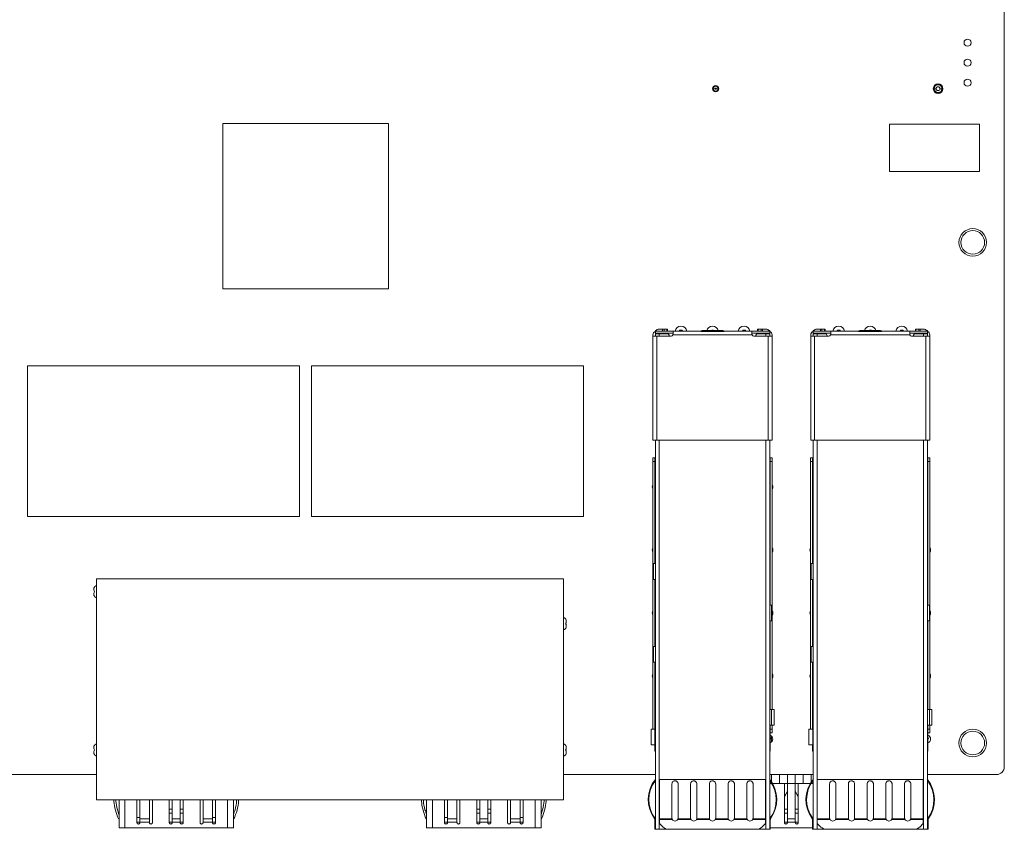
# Model space of a CAD drawing. Header units: millimetres. Extents: x -627 to -39, y 19 to 517.
# Tile 10 of 46: x -447 to -322, y 136 to 238. Entities that reach past the tile are written whole.
import ezdxf

# ---------------------------------------------------------------- set-up
doc = ezdxf.new("R2010")
doc.units = ezdxf.units.MM
doc.layers.get('0').update_dxf_attribs({"lineweight": 20})

msp = doc.modelspace()

# ---------------------------------------------------------------- linework, layer by layer
at = {"color": 7, "linetype": 'Continuous', "lineweight": 15}
for p, q in [((-321.823, 143.569), (-321.823, 276.569)), ((-358.483, 229.569), (-358.732, 229.569)), ((-330.463, 229.569), (-330.712, 229.569)), ((-420.923, 225.169), (-420.923, 204.169)), ((-399.923, 225.169), (-420.923, 225.169)), ((-399.923, 204.169), (-399.923, 225.169)), ((-324.963, 225.069), (-336.393, 225.069)), ((-336.393, 225.069), (-336.393, 219.069)), ((-324.963, 219.069), (-324.963, 225.069)), ((-336.393, 219.069), (-324.963, 219.069)), ((-420.923, 204.169), (-399.923, 204.169)), ((-366.073, 198.874), (-365.973, 198.874)), ((-366.073, 198.874), (-366.073, 198.824)), ((-366.073, 198.824), (-363.823, 198.824)), ((-366.073, 198.824), (-366.073, 198.574)), ((-366.073, 198.574), (-363.823, 198.574)), ((-366.073, 198.574), (-366.073, 198.474)), ((-365.823, 198.574), (-365.823, 198.474)), ((-365.803, 198.554), (-363.823, 198.554)), ((-365.803, 198.474), (-365.803, 198.554)), ((-365.573, 199.074), (-365.149, 199.074)), ((-365.149, 199.074), (-364.972, 199.074)), ((-365.149, 198.824), (-365.149, 199.074)), ((-364.972, 198.824), (-364.972, 199.074)), ((-364.972, 199.074), (-364.619, 199.074)), ((-364.619, 198.824), (-364.619, 199.074)), ((-364.619, 199.074), (-364.546, 199.074)), ((-364.546, 198.824), (-364.546, 199.074)), ((-363.823, 198.824), (-360.256, 198.824)), ((-363.823, 198.79), (-363.823, 198.824)), ((-363.823, 198.79), (-363.823, 198.424)), ((-357.341, 198.757), (-360.305, 198.757)), ((-357.523, 198.874), (-360.123, 198.874)), ((-357.391, 198.824), (-353.823, 198.824)), ((-353.823, 198.824), (-353.823, 198.79)), ((-353.823, 198.824), (-351.573, 198.824)), ((-353.823, 198.424), (-353.823, 198.79)), ((-353.823, 198.574), (-351.573, 198.574)), ((-353.823, 198.554), (-351.843, 198.554)), ((-353.101, 198.824), (-353.101, 199.074)), ((-353.101, 199.074), (-353.028, 199.074)), ((-353.028, 198.824), (-353.028, 199.074)), ((-353.028, 199.074), (-352.674, 199.074)), ((-352.674, 198.824), (-352.674, 199.074)), ((-352.674, 199.074), (-352.497, 199.074)), ((-352.497, 198.824), (-352.497, 199.074)), ((-352.497, 199.074), (-352.073, 199.074)), ((-351.843, 198.554), (-351.843, 198.474)), ((-351.823, 198.474), (-351.823, 198.574)), ((-351.573, 198.874), (-351.673, 198.874)), ((-351.573, 198.824), (-351.573, 198.874)), ((-351.573, 198.824), (-351.573, 198.574)), ((-351.573, 198.574), (-351.573, 198.474)), ((-346.073, 198.874), (-345.973, 198.874)), ((-346.073, 198.874), (-346.073, 198.824)), ((-346.073, 198.824), (-346.073, 198.574)), ((-346.073, 198.824), (-343.823, 198.824)), ((-346.073, 198.574), (-343.823, 198.574)), ((-346.073, 198.574), (-346.073, 198.474)), ((-345.823, 198.574), (-345.823, 198.474)), ((-345.803, 198.474), (-345.803, 198.554)), ((-345.803, 198.554), (-343.823, 198.554)), ((-345.573, 199.074), (-345.149, 199.074)), ((-345.149, 198.824), (-345.149, 199.074)), ((-345.149, 199.074), (-344.972, 199.074)), ((-344.972, 198.824), (-344.972, 199.074)), ((-344.972, 199.074), (-344.619, 199.074)), ((-344.619, 198.824), (-344.619, 199.074)), ((-344.619, 199.074), (-344.546, 199.074)), ((-344.546, 198.824), (-344.546, 199.074)), ((-343.823, 198.824), (-340.256, 198.824)), ((-343.823, 198.79), (-343.823, 198.824)), ((-343.823, 198.79), (-343.823, 198.424)), ((-337.341, 198.757), (-340.305, 198.757)), ((-337.523, 198.874), (-340.123, 198.874)), ((-337.391, 198.824), (-333.823, 198.824)), ((-333.823, 198.824), (-333.823, 198.79)), ((-333.823, 198.824), (-331.573, 198.824)), ((-333.823, 198.424), (-333.823, 198.79)), ((-333.823, 198.574), (-331.573, 198.574)), ((-333.823, 198.554), (-331.843, 198.554)), ((-333.101, 198.824), (-333.101, 199.074)), ((-333.101, 199.074), (-333.028, 199.074)), ((-333.028, 198.824), (-333.028, 199.074)), ((-333.028, 199.074), (-332.674, 199.074)), ((-332.674, 198.824), (-332.674, 199.074)), ((-332.674, 199.074), (-332.497, 199.074)), ((-332.497, 198.824), (-332.497, 199.074)), ((-332.497, 199.074), (-332.073, 199.074)), ((-331.843, 198.554), (-331.843, 198.474)), ((-331.823, 198.474), (-331.823, 198.574)), ((-331.573, 198.874), (-331.673, 198.874)), ((-331.573, 198.824), (-331.573, 198.874)), ((-331.573, 198.824), (-331.573, 198.574)), ((-331.573, 198.574), (-331.573, 198.474)), ((-366.373, 198.174), (-366.373, 198.324)), ((-366.373, 198.174), (-366.373, 184.974)), ((-365.873, 198.174), (-366.373, 198.174)), ((-366.073, 198.174), (-366.073, 198.474)), ((-365.573, 198.474), (-366.073, 198.474)), ((-365.873, 198.174), (-365.873, 184.974)), ((-364.073, 198.174), (-365.873, 198.174)), ((-364.522, 198.474), (-365.573, 198.474)), ((-365.573, 198.174), (-365.573, 198.474)), ((-353.802, 198.324), (-363.844, 198.324)), ((-351.773, 198.174), (-353.573, 198.174)), ((-352.073, 198.474), (-353.125, 198.474)), ((-352.073, 198.174), (-352.073, 198.474)), ((-351.573, 198.474), (-352.073, 198.474)), ((-351.773, 184.974), (-351.773, 198.174)), ((-351.773, 198.174), (-351.273, 198.174)), ((-351.573, 198.474), (-351.573, 198.174)), ((-351.273, 198.174), (-351.273, 198.324)), ((-351.273, 198.174), (-351.273, 184.974)), ((-346.373, 198.174), (-346.373, 198.324)), ((-346.373, 198.174), (-346.373, 184.974)), ((-345.873, 198.174), (-346.373, 198.174)), ((-346.073, 198.174), (-346.073, 198.474)), ((-345.573, 198.474), (-346.073, 198.474)), ((-345.873, 198.174), (-345.873, 184.974)), ((-344.073, 198.174), (-345.873, 198.174)), ((-344.522, 198.474), (-345.573, 198.474)), ((-345.573, 198.174), (-345.573, 198.474)), ((-333.802, 198.324), (-343.844, 198.324)), ((-331.773, 198.174), (-333.573, 198.174)), ((-332.073, 198.474), (-333.125, 198.474)), ((-331.573, 198.474), (-332.073, 198.474)), ((-332.073, 198.174), (-332.073, 198.474)), ((-331.773, 184.974), (-331.773, 198.174)), ((-331.773, 198.174), (-331.273, 198.174)), ((-331.573, 198.474), (-331.573, 198.174)), ((-331.273, 198.174), (-331.273, 198.324)), ((-331.273, 198.174), (-331.273, 184.974)), ((-411.173, 194.419), (-445.673, 194.419)), ((-445.673, 194.419), (-445.673, 175.319)), ((-411.173, 175.319), (-411.173, 194.419)), ((-375.173, 194.419), (-409.673, 194.419)), ((-409.673, 194.419), (-409.673, 175.319)), ((-375.173, 175.319), (-375.173, 194.419)), ((-366.373, 184.974), (-365.873, 184.974)), ((-366.073, 135.624), (-366.073, 184.974)), ((-351.773, 184.974), (-365.873, 184.974)), ((-365.573, 184.974), (-365.573, 135.624)), ((-352.073, 184.974), (-352.073, 135.624)), ((-351.773, 184.974), (-351.273, 184.974)), ((-351.573, 184.974), (-351.573, 135.624)), ((-346.373, 184.974), (-345.873, 184.974)), ((-346.073, 135.624), (-346.073, 184.974)), ((-331.773, 184.974), (-345.873, 184.974)), ((-345.573, 184.974), (-345.573, 135.624)), ((-332.073, 184.974), (-332.073, 135.624)), ((-331.773, 184.974), (-331.273, 184.974)), ((-331.573, 184.974), (-331.573, 135.624)), ((-366.393, 182.764), (-366.393, 182.264)), ((-366.143, 182.764), (-366.393, 182.764)), ((-366.143, 182.764), (-366.143, 182.264)), ((-366.143, 182.764), (-366.073, 182.764)), ((-351.573, 182.764), (-351.503, 182.764)), ((-351.503, 182.764), (-351.503, 182.264)), ((-351.253, 182.764), (-351.503, 182.764)), ((-351.253, 182.264), (-351.253, 182.764)), ((-346.143, 182.764), (-346.393, 182.764)), ((-346.393, 182.764), (-346.393, 182.264)), ((-346.143, 182.764), (-346.143, 182.264)), ((-346.143, 182.764), (-346.073, 182.764)), ((-331.573, 182.764), (-331.503, 182.764)), ((-331.503, 182.764), (-331.503, 182.264)), ((-331.253, 182.764), (-331.503, 182.764)), ((-331.253, 182.264), (-331.253, 182.764)), ((-366.393, 182.264), (-366.143, 182.264)), ((-366.393, 148.344), (-366.393, 182.264)), ((-366.143, 182.264), (-366.143, 169.324)), ((-351.253, 182.264), (-351.503, 182.264)), ((-351.503, 182.264), (-351.503, 164.074)), ((-351.253, 150.824), (-351.253, 182.264)), ((-346.393, 182.264), (-346.143, 182.264)), ((-346.393, 148.344), (-346.393, 182.264)), ((-346.143, 182.264), (-346.143, 169.324)), ((-331.253, 182.264), (-331.503, 182.264)), ((-331.503, 182.264), (-331.503, 164.074)), ((-331.253, 150.824), (-331.253, 182.264)), ((-445.673, 175.319), (-411.173, 175.319)), ((-409.673, 175.319), (-375.173, 175.319)), ((-366.323, 169.324), (-366.323, 167.324)), ((-366.073, 169.324), (-366.323, 169.324)), ((-346.323, 169.324), (-346.323, 167.324)), ((-346.073, 169.324), (-346.323, 169.324)), ((-436.923, 167.379), (-436.923, 139.379)), ((-377.723, 167.379), (-436.923, 167.379)), ((-377.723, 139.379), (-377.723, 167.379)), ((-366.073, 167.324), (-366.323, 167.324)), ((-366.143, 167.324), (-366.143, 158.824)), ((-346.073, 167.324), (-346.323, 167.324)), ((-346.143, 167.324), (-346.143, 158.824)), ((-351.323, 164.074), (-351.573, 164.074)), ((-351.323, 162.074), (-351.323, 164.074)), ((-331.323, 164.074), (-331.573, 164.074)), ((-331.323, 162.074), (-331.323, 164.074)), ((-351.573, 162.074), (-351.323, 162.074)), ((-351.503, 162.074), (-351.503, 150.824)), ((-331.573, 162.074), (-331.323, 162.074)), ((-331.503, 162.074), (-331.503, 150.824)), ((-366.323, 158.824), (-366.323, 156.824)), ((-366.073, 158.824), (-366.323, 158.824)), ((-346.323, 158.824), (-346.323, 156.824)), ((-346.073, 158.824), (-346.323, 158.824)), ((-366.073, 156.824), (-366.323, 156.824)), ((-366.143, 156.824), (-366.143, 148.344)), ((-346.073, 156.824), (-346.323, 156.824)), ((-346.143, 156.824), (-346.143, 148.344)), ((-351.323, 150.824), (-351.573, 150.824)), ((-351.323, 148.824), (-351.323, 150.824)), ((-351.023, 150.824), (-351.323, 150.824)), ((-351.023, 148.824), (-351.023, 150.824)), ((-331.323, 150.824), (-331.573, 150.824)), ((-331.323, 148.824), (-331.323, 150.824)), ((-331.023, 150.824), (-331.323, 150.824)), ((-331.023, 148.824), (-331.023, 150.824)), ((-351.573, 148.824), (-351.323, 148.824)), ((-351.503, 148.824), (-351.503, 148.344)), ((-351.023, 148.824), (-351.323, 148.824)), ((-351.253, 148.344), (-351.253, 148.824)), ((-331.573, 148.824), (-331.323, 148.824)), ((-331.503, 148.824), (-331.503, 148.344)), ((-331.023, 148.824), (-331.323, 148.824)), ((-331.253, 148.344), (-331.253, 148.824)), ((-366.623, 148.324), (-366.623, 146.324)), ((-366.123, 148.324), (-366.623, 148.324)), ((-366.143, 148.344), (-366.393, 148.344)), ((-366.393, 148.344), (-366.393, 148.324)), ((-366.143, 148.344), (-366.143, 148.324)), ((-366.123, 148.324), (-366.123, 146.324)), ((-366.073, 148.324), (-366.123, 148.324)), ((-351.503, 148.344), (-351.503, 147.844)), ((-351.253, 148.344), (-351.503, 148.344)), ((-351.253, 147.844), (-351.503, 147.844)), ((-351.503, 145.524), (-351.503, 147.844)), ((-351.323, 147.436), (-351.323, 146.701)), ((-351.253, 147.844), (-351.253, 148.344)), ((-346.623, 148.324), (-346.623, 146.324)), ((-346.123, 148.324), (-346.623, 148.324)), ((-346.393, 148.344), (-346.393, 148.324)), ((-346.143, 148.344), (-346.393, 148.344)), ((-346.143, 148.344), (-346.143, 148.324)), ((-346.123, 148.324), (-346.123, 146.324)), ((-346.073, 148.324), (-346.123, 148.324)), ((-331.503, 148.344), (-331.503, 147.844)), ((-331.253, 148.344), (-331.503, 148.344)), ((-331.253, 147.844), (-331.503, 147.844)), ((-331.503, 145.524), (-331.503, 147.844)), ((-331.253, 147.844), (-331.253, 148.344)), ((-366.623, 146.324), (-366.123, 146.324)), ((-366.143, 146.324), (-366.143, 145.524)), ((-366.073, 146.324), (-366.123, 146.324)), ((-346.623, 146.324), (-346.123, 146.324)), ((-346.143, 146.324), (-346.143, 145.524)), ((-346.073, 146.324), (-346.123, 146.324)), ((-366.143, 145.524), (-366.073, 145.524)), ((-351.573, 145.524), (-351.503, 145.524)), ((-346.143, 145.524), (-346.073, 145.524)), ((-331.573, 145.524), (-331.503, 145.524)), ((-448.573, 142.569), (-436.923, 142.569)), ((-377.723, 142.569), (-366.073, 142.569)), ((-351.573, 142.569), (-346.073, 142.569)), ((-351.323, 142.569), (-351.323, 141.611)), ((-350.323, 142.569), (-350.323, 141.446)), ((-349.323, 142.569), (-349.323, 141.446)), ((-348.323, 142.569), (-348.323, 141.446)), ((-347.323, 142.569), (-347.323, 141.446)), ((-346.323, 142.569), (-346.323, 141.611)), ((-331.573, 142.569), (-322.823, 142.569)), ((-366.214, 141.774), (-366.216, 141.774)), ((-365.548, 141.96), (-352.098, 141.96)), ((-365.548, 141.96), (-365.548, 136.946)), ((-363.973, 137.074), (-363.973, 141.374)), ((-363.173, 141.374), (-363.173, 137.074)), ((-361.598, 137.074), (-361.598, 141.374)), ((-360.798, 141.374), (-360.798, 137.074)), ((-359.223, 137.074), (-359.223, 141.374)), ((-358.423, 141.374), (-358.423, 137.074)), ((-356.848, 137.074), (-356.848, 141.374)), ((-356.048, 141.374), (-356.048, 137.074)), ((-354.473, 137.074), (-354.473, 141.374)), ((-353.673, 141.374), (-353.673, 137.074)), ((-352.098, 136.946), (-352.098, 141.96)), ((-351.573, 141.446), (-351.323, 141.446)), ((-351.431, 141.774), (-351.433, 141.774)), ((-351.223, 141.446), (-350.323, 141.446)), ((-350.323, 141.446), (-349.323, 141.446)), ((-349.703, 136.486), (-349.703, 141.446)), ((-349.323, 141.446), (-348.323, 141.446)), ((-348.323, 141.446), (-347.323, 141.446)), ((-347.943, 141.446), (-347.943, 136.486)), ((-347.323, 141.446), (-346.423, 141.446)), ((-346.333, 141.446), (-346.323, 141.446)), ((-346.323, 141.446), (-346.073, 141.446)), ((-346.214, 141.774), (-346.216, 141.774)), ((-345.548, 141.96), (-345.548, 136.946)), ((-345.548, 141.96), (-332.098, 141.96)), ((-343.973, 137.074), (-343.973, 141.374)), ((-343.173, 141.374), (-343.173, 137.074)), ((-341.598, 137.074), (-341.598, 141.374)), ((-340.798, 141.374), (-340.798, 137.074)), ((-339.223, 137.074), (-339.223, 141.374)), ((-338.423, 141.374), (-338.423, 137.074)), ((-336.848, 137.074), (-336.848, 141.374)), ((-336.048, 141.374), (-336.048, 137.074)), ((-334.473, 137.074), (-334.473, 141.374)), ((-333.673, 141.374), (-333.673, 137.074)), ((-332.098, 136.946), (-332.098, 141.96)), ((-331.431, 141.774), (-331.433, 141.774)), ((-349.323, 140.451), (-349.703, 139.771)), ((-349.323, 140.402), (-349.703, 139.723)), ((-347.943, 139.771), (-348.323, 140.451)), ((-347.943, 139.723), (-348.323, 140.402)), ((-436.923, 139.379), (-377.723, 139.379)), ((-434.077, 135.796), (-434.077, 139.379)), ((-431.803, 136.486), (-431.803, 139.379)), ((-429.843, 139.379), (-429.843, 136.486)), ((-427.703, 136.486), (-427.703, 139.379)), ((-425.943, 139.379), (-425.943, 136.486)), ((-423.803, 136.486), (-423.803, 139.379)), ((-421.843, 139.379), (-421.843, 136.486)), ((-419.569, 139.379), (-419.569, 135.796)), ((-395.077, 135.796), (-395.077, 139.379)), ((-392.803, 136.486), (-392.803, 139.379)), ((-390.843, 139.379), (-390.843, 136.486)), ((-388.703, 136.486), (-388.703, 139.379)), ((-386.943, 139.379), (-386.943, 136.486)), ((-384.803, 136.486), (-384.803, 139.379)), ((-382.843, 139.379), (-382.843, 136.486)), ((-380.569, 139.379), (-380.569, 135.796)), ((-427.703, 138.194), (-427.323, 138.194)), ((-426.323, 138.194), (-425.943, 138.194)), ((-388.703, 138.194), (-388.323, 138.194)), ((-387.323, 138.194), (-386.943, 138.194)), ((-349.703, 138.194), (-349.323, 138.194)), ((-348.323, 138.194), (-347.943, 138.194)), ((-430.223, 136.937), (-431.423, 136.937)), ((-430.223, 136.546), (-431.423, 136.546)), ((-431.423, 136.546), (-431.423, 136.486)), ((-430.223, 136.546), (-430.223, 136.486)), ((-427.333, 136.516), (-427.693, 136.516)), ((-426.323, 136.937), (-427.323, 136.937)), ((-426.323, 136.546), (-427.323, 136.546)), ((-427.323, 136.546), (-427.323, 136.486)), ((-426.323, 136.546), (-426.323, 136.486)), ((-425.953, 136.516), (-426.313, 136.516)), ((-422.223, 136.937), (-423.423, 136.937)), ((-422.223, 136.546), (-423.423, 136.546)), ((-423.423, 136.546), (-423.423, 136.486)), ((-422.223, 136.546), (-422.223, 136.486)), ((-391.223, 136.937), (-392.423, 136.937)), ((-391.223, 136.546), (-392.423, 136.546)), ((-392.423, 136.546), (-392.423, 136.486)), ((-391.223, 136.546), (-391.223, 136.486)), ((-388.333, 136.516), (-388.693, 136.516)), ((-387.323, 136.937), (-388.323, 136.937)), ((-387.323, 136.546), (-388.323, 136.546)), ((-388.323, 136.546), (-388.323, 136.486)), ((-387.323, 136.546), (-387.323, 136.486)), ((-386.953, 136.516), (-387.313, 136.516)), ((-383.223, 136.937), (-384.423, 136.937)), ((-383.223, 136.546), (-384.423, 136.546)), ((-384.423, 136.546), (-384.423, 136.486)), ((-383.223, 136.546), (-383.223, 136.486)), ((-366.151, 135.624), (-366.151, 136.874)), ((-365.548, 136.946), (-363.952, 136.946)), ((-365.548, 136.946), (-365.548, 136.874)), ((-363.92, 136.874), (-365.548, 136.874)), ((-365.548, 136.874), (-365.548, 136.374)), ((-365.548, 136.374), (-365.091, 135.917)), ((-363.952, 136.946), (-363.973, 137.074)), ((-361.545, 136.874), (-363.227, 136.874)), ((-363.173, 137.074), (-363.194, 136.946)), ((-363.194, 136.946), (-361.577, 136.946)), ((-361.577, 136.946), (-361.598, 137.074)), ((-359.17, 136.874), (-360.852, 136.874)), ((-360.798, 137.074), (-360.819, 136.946)), ((-360.819, 136.946), (-359.202, 136.946)), ((-359.202, 136.946), (-359.223, 137.074)), ((-356.795, 136.874), (-358.477, 136.874)), ((-358.423, 137.074), (-358.444, 136.946)), ((-358.444, 136.946), (-356.827, 136.946)), ((-356.827, 136.946), (-356.848, 137.074)), ((-354.42, 136.874), (-356.102, 136.874)), ((-356.048, 137.074), (-356.069, 136.946)), ((-356.069, 136.946), (-354.452, 136.946)), ((-354.452, 136.946), (-354.473, 137.074)), ((-352.098, 136.874), (-353.727, 136.874)), ((-353.673, 137.074), (-353.694, 136.946)), ((-353.694, 136.946), (-352.098, 136.946)), ((-352.555, 135.917), (-352.098, 136.374)), ((-352.098, 136.946), (-352.098, 136.874)), ((-352.098, 136.874), (-352.098, 136.374)), ((-351.495, 136.874), (-351.495, 135.624)), ((-349.333, 136.516), (-349.693, 136.516)), ((-348.323, 136.937), (-349.323, 136.937)), ((-348.323, 136.546), (-349.323, 136.546)), ((-349.323, 136.546), (-349.323, 136.486)), ((-348.323, 136.546), (-348.323, 136.486)), ((-347.953, 136.516), (-348.313, 136.516)), ((-346.151, 135.624), (-346.151, 136.874)), ((-345.548, 136.946), (-343.952, 136.946)), ((-345.548, 136.946), (-345.548, 136.874)), ((-343.92, 136.874), (-345.548, 136.874)), ((-345.548, 136.874), (-345.548, 136.374)), ((-345.548, 136.374), (-345.091, 135.917)), ((-343.952, 136.946), (-343.973, 137.074)), ((-341.545, 136.874), (-343.227, 136.874)), ((-343.173, 137.074), (-343.194, 136.946)), ((-343.194, 136.946), (-341.577, 136.946)), ((-341.577, 136.946), (-341.598, 137.074)), ((-339.17, 136.874), (-340.852, 136.874)), ((-340.798, 137.074), (-340.819, 136.946)), ((-340.819, 136.946), (-339.202, 136.946)), ((-339.202, 136.946), (-339.223, 137.074)), ((-336.795, 136.874), (-338.477, 136.874)), ((-338.423, 137.074), (-338.444, 136.946)), ((-338.444, 136.946), (-336.827, 136.946)), ((-336.827, 136.946), (-336.848, 137.074)), ((-334.42, 136.874), (-336.102, 136.874)), ((-336.048, 137.074), (-336.069, 136.946)), ((-336.069, 136.946), (-334.452, 136.946)), ((-334.452, 136.946), (-334.473, 137.074)), ((-332.098, 136.874), (-333.727, 136.874)), ((-333.673, 137.074), (-333.694, 136.946)), ((-333.694, 136.946), (-332.098, 136.946)), ((-332.555, 135.917), (-332.098, 136.374)), ((-332.098, 136.946), (-332.098, 136.874)), ((-332.098, 136.874), (-332.098, 136.374)), ((-331.495, 136.874), (-331.495, 135.624)), ((-420.323, 135.796), (-433.323, 135.796)), ((-381.323, 135.796), (-394.323, 135.796)), ((-366.151, 135.624), (-366.073, 135.624)), ((-366.073, 135.624), (-365.573, 135.624)), ((-365.573, 135.624), (-364.384, 135.624)), ((-353.263, 135.624), (-364.384, 135.624)), ((-353.263, 135.624), (-352.073, 135.624)), ((-351.573, 135.624), (-352.073, 135.624)), ((-351.495, 135.624), (-351.573, 135.624)), ((-346.151, 135.796), (-351.495, 135.796)), ((-346.151, 135.624), (-346.073, 135.624)), ((-346.073, 135.624), (-345.573, 135.624)), ((-345.573, 135.624), (-344.384, 135.624)), ((-333.263, 135.624), (-344.384, 135.624)), ((-333.263, 135.624), (-332.073, 135.624)), ((-331.573, 135.624), (-332.073, 135.624)), ((-331.495, 135.624), (-331.573, 135.624))]:
    msp.add_line(p, q, dxfattribs=at)
at = {"color": 8, "linetype": 'Continuous', "lineweight": 15}
for p, q in [((-433.323, 139.379), (-433.323, 135.796)), ((-420.323, 135.796), (-420.323, 139.379)), ((-394.323, 139.379), (-394.323, 135.796)), ((-381.323, 135.796), (-381.323, 139.379)), ((-427.703, 137.686), (-427.323, 137.686)), ((-426.323, 137.686), (-425.943, 137.686)), ((-388.703, 137.686), (-388.323, 137.686)), ((-387.323, 137.686), (-386.943, 137.686)), ((-349.703, 137.686), (-349.323, 137.686)), ((-348.323, 137.686), (-347.943, 137.686)), ((-431.423, 137.112), (-431.803, 137.112)), ((-431.423, 136.546), (-431.803, 136.546)), ((-421.843, 137.112), (-422.223, 137.112)), ((-421.843, 136.546), (-422.223, 136.546)), ((-392.423, 137.112), (-392.803, 137.112)), ((-392.423, 136.546), (-392.803, 136.546)), ((-382.843, 137.112), (-383.223, 137.112)), ((-382.843, 136.546), (-383.223, 136.546))]:
    msp.add_line(p, q, dxfattribs=at)
at = {"color": 7, "linetype": 'Continuous', "lineweight": 15, "flags": 128}
for points in [[(-358.115, 229.569), (-358.123, 229.569), (-358.139, 229.569), (-358.164, 229.569), (-358.195, 229.569), (-358.232, 229.569), (-358.273, 229.569), (-358.318, 229.569), (-358.364, 229.569)], [(-329.735, 229.569), (-329.743, 229.569), (-329.759, 229.569), (-329.784, 229.569), (-329.815, 229.569), (-329.852, 229.569), (-329.893, 229.569), (-329.938, 229.569), (-329.984, 229.569)]]:
    msp.add_lwpolyline(points, dxfattribs=at)
at = {"color": 7, "linetype": 'Continuous', "lineweight": 15}
for centre, radius in [((-326.478, 235.409), 0.45), ((-326.478, 232.869), 0.45), ((-358.423, 229.569), 0.4), ((-358.423, 229.569), 0.35), ((-330.223, 229.569), 0.6), ((-330.223, 229.569), 0.53), ((-326.478, 230.329), 0.45), ((-325.823, 210.069), 1.75), ((-325.823, 210.069), 1.5), ((-325.823, 146.569), 1.75), ((-325.823, 146.569), 1.5)]:
    msp.add_circle(centre, radius, dxfattribs=at)
for centre, radius, start, end in [((-358.423, 229.569), 0.309, 359.99987, 180), ((-330.223, 229.569), 0.489, 359.99994, 180), ((-358.423, 229.569), 0.309, 180, 359.99987), ((-330.223, 229.569), 0.489, 180, 359.99994), ((-330.223, 229.569), 0.24, 180, 359.99997), ((-365.873, 198.324), 0.5, 113.57818, 180), ((-365.573, 198.574), 0.5, 90, 150), ((-362.823, 198.699), 0.75, 9.59407, 170.40593), ((-362.823, 198.699), 0.25, 30, 150), ((-360.123, 198.674), 0.2, 90, 155.47668), ((-358.823, 198.699), 0.75, 13.4934, 166.5066), ((-358.823, 198.699), 0.25, 44.427, 135.573), ((-357.523, 198.674), 0.2, 24.52332, 90), ((-354.823, 198.699), 0.75, 9.59407, 170.40593), ((-354.823, 198.699), 0.25, 30, 150), ((-352.073, 198.574), 0.5, 30, 90), ((-351.773, 198.324), 0.5, 0, 66.42182), ((-345.873, 198.324), 0.5, 113.57818, 180), ((-345.573, 198.574), 0.5, 90, 150), ((-342.823, 198.699), 0.75, 9.59407, 170.40593), ((-342.823, 198.699), 0.25, 30, 150), ((-340.123, 198.674), 0.2, 90, 155.47668), ((-338.823, 198.699), 0.75, 13.4934, 166.5066), ((-338.823, 198.699), 0.25, 44.427, 135.573), ((-337.523, 198.674), 0.2, 24.52332, 90), ((-334.823, 198.699), 0.75, 9.59407, 170.40593), ((-334.823, 198.699), 0.25, 30, 150), ((-332.073, 198.574), 0.5, 30, 90), ((-331.773, 198.324), 0.5, 0, 66.42182), ((-364.522, 198.274), 0.2, 7.18076, 90), ((-364.125, 198.324), 0.2, 187.18076, 228.59038), ((-364.073, 198.424), 0.25, 270, 336.42182), ((-353.573, 198.424), 0.25, 203.57818, 270), ((-353.522, 198.324), 0.2, 311.40962, 352.81924), ((-353.125, 198.274), 0.2, 90, 172.81924), ((-344.522, 198.274), 0.2, 7.18076, 90), ((-344.125, 198.324), 0.2, 187.18076, 228.59038), ((-344.073, 198.424), 0.25, 270, 336.42182), ((-333.573, 198.424), 0.25, 203.57818, 270), ((-333.522, 198.324), 0.2, 311.40962, 352.81924), ((-333.125, 198.274), 0.2, 90, 172.81924), ((-365.948, 179.069), 0.525, 147.95364, 212.04636), ((-351.698, 179.069), 0.525, 327.95364, 32.04636), ((-365.948, 171.069), 0.525, 147.95364, 212.04636), ((-351.698, 171.069), 0.525, 327.95364, 32.04636), ((-345.948, 171.069), 0.525, 147.95364, 212.04636), ((-331.698, 171.069), 0.525, 327.95364, 32.04636), ((-436.787, 166.063), 0.5, 105.78331, 216.8699), ((-436.787, 165.463), 0.5, 143.1301, 254.21669), ((-377.859, 161.999), 0.5, 323.1301, 74.21669), ((-365.948, 163.069), 0.525, 147.95364, 212.04636), ((-351.698, 163.069), 0.525, 327.95364, 32.04636), ((-345.948, 163.069), 0.525, 147.95364, 212.04636), ((-331.698, 163.069), 0.525, 327.95364, 32.04636), ((-377.859, 161.399), 0.5, 285.78331, 36.8699), ((-365.948, 155.069), 0.525, 147.95364, 212.04636), ((-351.698, 155.069), 0.525, 327.95364, 32.04636), ((-345.948, 155.069), 0.525, 147.95364, 212.04636), ((-331.698, 155.069), 0.525, 327.95364, 32.04636), ((-351.698, 147.069), 0.525, 291.80375, 68.19625), ((-331.698, 147.069), 0.525, 291.80375, 68.19625), ((-436.787, 145.997), 0.5, 105.78331, 216.8699), ((-377.859, 145.997), 0.5, 323.1301, 74.21669), ((-351.698, 147.124), 0.25, 321.26058, 38.73942), ((-331.698, 147.124), 0.25, 321.26058, 38.73942), ((-436.787, 145.397), 0.5, 143.1301, 254.21669), ((-377.859, 145.397), 0.5, 285.78331, 36.8699), ((-322.823, 143.569), 1, 270, 0), ((-362.843, 139.387), 4.13, 141.45163, 216.22726), ((-362.843, 139.387), 4.052, 142.85759, 216.22726), ((-354.803, 139.387), 4.13, 323.77274, 38.54837), ((-354.803, 139.387), 4.052, 323.77274, 37.14241), ((-342.843, 139.387), 4.13, 141.45163, 216.22726), ((-342.843, 139.387), 4.052, 142.85759, 216.22726), ((-334.803, 139.387), 4.13, 323.77274, 38.54837), ((-334.803, 139.387), 4.052, 323.77274, 37.14241), ((-366.273, 136.874), 0.122, 0, 36.22726), ((-366.273, 136.874), 0.2, 0, 36.22726), ((-363.573, 137.074), 0.4, 210, 330), ((-361.198, 137.074), 0.4, 210, 330), ((-358.823, 137.074), 0.4, 210, 330), ((-356.448, 137.074), 0.4, 210, 330), ((-354.073, 137.074), 0.4, 210, 330), ((-351.373, 136.874), 0.2, 143.77274, 180), ((-351.373, 136.874), 0.122, 143.77274, 180), ((-346.273, 136.874), 0.122, 0, 36.22726), ((-346.273, 136.874), 0.2, 0, 36.22726), ((-343.573, 137.074), 0.4, 210, 330), ((-341.198, 137.074), 0.4, 210, 330), ((-338.823, 137.074), 0.4, 210, 330), ((-336.448, 137.074), 0.4, 210, 330), ((-334.073, 137.074), 0.4, 210, 330), ((-331.373, 136.874), 0.2, 143.77274, 180), ((-331.373, 136.874), 0.122, 143.77274, 180), ((-364.384, 136.624), 1, 225, 270), ((-353.263, 136.624), 1, 270, 315), ((-344.384, 136.624), 1, 225, 270), ((-333.263, 136.624), 1, 270, 315)]:
    msp.add_arc(centre, radius, start, end, dxfattribs=at)
for points, knots in [([(-330.463, 229.569), (-330.463, 229.57), (-330.463, 229.579), (-330.461, 229.61), (-330.446, 229.67), (-330.403, 229.734), (-330.348, 229.776), (-330.29, 229.802), (-330.232, 229.811), (-330.176, 229.806), (-330.131, 229.792), (-330.089, 229.77), (-330.053, 229.739), (-330.029, 229.711), (-330.012, 229.685), (-329.996, 229.65), (-329.986, 229.612), (-329.984, 229.581), (-329.984, 229.572), (-329.984, 229.57), (-329.984, 229.569), (-329.984, 229.569)], [0, 0, 0, 0, 0.0037712, 0.0355795, 0.1255623, 0.2494662, 0.331643, 0.4006927, 0.4991424, 0.5617155, 0.6243429, 0.6869659, 0.7495448, 0.8118107, 0.8334352, 0.8726966, 0.9648931, 0.9896081, 0.9965934, 0.9987455, 1, 1, 1, 1]), ([(-358.483, 229.569), (-358.482, 229.577), (-358.48, 229.592), (-358.469, 229.609), (-358.457, 229.619), (-358.443, 229.626), (-358.427, 229.629), (-358.412, 229.628), (-358.397, 229.623), (-358.383, 229.614), (-358.373, 229.602), (-358.366, 229.588), (-358.364, 229.577), (-358.364, 229.569)], [0, 0, 0, 0, 0.125135, 0.2492818, 0.3116822, 0.372581, 0.4994566, 0.5619863, 0.6228865, 0.7498198, 0.8122278, 0.8731361, 1, 1, 1, 1]), ([(-358.364, 229.569), (-358.365, 229.561), (-358.366, 229.545), (-358.38, 229.525), (-358.4, 229.512), (-358.423, 229.508), (-358.447, 229.512), (-358.463, 229.523), (-358.473, 229.535), (-358.481, 229.549), (-358.482, 229.561), (-358.483, 229.569)], [0, 0, 0, 0, 0.126235, 0.2510331, 0.3737618, 0.4995577, 0.6222845, 0.7480718, 0.8108274, 0.8721166, 1, 1, 1, 1]), ([(-363.823, 198.424), (-363.825, 198.398), (-363.828, 198.364), (-363.841, 198.332), (-363.844, 198.324)], [0, 0, 0, 0, 0.739491, 1, 1, 1, 1]), ([(-353.802, 198.324), (-353.811, 198.348), (-353.822, 198.381), (-353.823, 198.415), (-353.823, 198.424)], [0, 0, 0, 0, 0.7394927, 1, 1, 1, 1]), ([(-343.823, 198.424), (-343.825, 198.398), (-343.828, 198.364), (-343.841, 198.332), (-343.844, 198.324)], [0, 0, 0, 0, 0.739491, 1, 1, 1, 1]), ([(-333.802, 198.324), (-333.811, 198.348), (-333.822, 198.381), (-333.823, 198.415), (-333.823, 198.424)], [0, 0, 0, 0, 0.73949026, 1, 1, 1, 1]), ([(-363.973, 141.374), (-363.966, 141.433), (-363.951, 141.544), (-363.855, 141.669), (-363.738, 141.746), (-363.612, 141.779), (-363.489, 141.77), (-363.382, 141.731), (-363.288, 141.662), (-363.212, 141.561), (-363.177, 141.458), (-363.174, 141.392), (-363.173, 141.374)], [0, 0, 0, 0, 0.1496792, 0.2792548, 0.3774907, 0.476288, 0.561607, 0.642695, 0.7311221, 0.8341717, 0.9538153, 1, 1, 1, 1]), ([(-361.598, 141.374), (-361.591, 141.433), (-361.576, 141.544), (-361.48, 141.669), (-361.363, 141.746), (-361.237, 141.779), (-361.114, 141.77), (-361.007, 141.731), (-360.913, 141.662), (-360.837, 141.561), (-360.802, 141.458), (-360.799, 141.392), (-360.798, 141.374)], [0, 0, 0, 0, 0.1496787, 0.2792544, 0.3774902, 0.4762902, 0.5616065, 0.642697, 0.7311221, 0.8341716, 0.9538153, 1, 1, 1, 1]), ([(-359.223, 141.374), (-359.216, 141.433), (-359.201, 141.544), (-359.105, 141.669), (-358.988, 141.746), (-358.862, 141.779), (-358.739, 141.77), (-358.632, 141.731), (-358.538, 141.662), (-358.462, 141.561), (-358.427, 141.458), (-358.424, 141.392), (-358.423, 141.374)], [0, 0, 0, 0, 0.1496788, 0.279256, 0.3774897, 0.4762897, 0.5616088, 0.6426968, 0.731122, 0.8341716, 0.9538152, 1, 1, 1, 1]), ([(-356.848, 141.374), (-356.841, 141.433), (-356.826, 141.544), (-356.73, 141.669), (-356.613, 141.746), (-356.487, 141.779), (-356.364, 141.77), (-356.257, 141.731), (-356.163, 141.662), (-356.087, 141.561), (-356.052, 141.458), (-356.049, 141.392), (-356.048, 141.374)], [0, 0, 0, 0, 0.1496795, 0.2792554, 0.3774915, 0.476289, 0.5616082, 0.6426963, 0.7311216, 0.8341713, 0.9538152, 1, 1, 1, 1]), ([(-354.473, 141.374), (-354.466, 141.433), (-354.451, 141.544), (-354.355, 141.669), (-354.238, 141.746), (-354.112, 141.779), (-353.989, 141.77), (-353.882, 141.731), (-353.788, 141.662), (-353.712, 141.561), (-353.677, 141.458), (-353.674, 141.392), (-353.673, 141.374)], [0, 0, 0, 0, 0.1496793, 0.279255, 0.3774909, 0.4762883, 0.5616074, 0.6426954, 0.7311205, 0.8341716, 0.9538152, 1, 1, 1, 1]), ([(-351.431, 141.77), (-351.43, 141.77), (-351.43, 141.769), (-351.402, 141.73), (-351.357, 141.663), (-351.291, 141.561), (-351.23, 141.458), (-351.193, 141.392), (-351.183, 141.374)], [0, 0, 0, 0, 0.12413962, 0.28614466, 0.46281064, 0.66869136, 0.90772651, 1, 1, 1, 1]), ([(-349.323, 136.937), (-349.323, 137.305), (-349.323, 138.04), (-349.323, 139.208), (-349.323, 140.389), (-349.323, 141.16), (-349.323, 141.546)], [0, 0, 0, 0, 0.2499997, 0.4999991, 0.7500001, 1, 1, 1, 1]), ([(-348.323, 136.937), (-348.323, 137.305), (-348.323, 138.04), (-348.323, 139.208), (-348.323, 140.389), (-348.323, 141.16), (-348.323, 141.546)], [0, 0, 0, 0, 0.2499997, 0.4999991, 0.7500001, 1, 1, 1, 1]), ([(-343.973, 141.374), (-343.966, 141.433), (-343.951, 141.544), (-343.855, 141.669), (-343.738, 141.746), (-343.612, 141.779), (-343.489, 141.77), (-343.382, 141.731), (-343.288, 141.662), (-343.212, 141.561), (-343.177, 141.458), (-343.174, 141.392), (-343.173, 141.374)], [0, 0, 0, 0, 0.1496789, 0.2792547, 0.3774907, 0.4762907, 0.5616072, 0.6426977, 0.7311209, 0.834172, 0.953815, 1, 1, 1, 1]), ([(-341.598, 141.374), (-341.591, 141.433), (-341.576, 141.544), (-341.48, 141.669), (-341.363, 141.746), (-341.237, 141.779), (-341.114, 141.77), (-341.007, 141.731), (-340.913, 141.662), (-340.837, 141.561), (-340.802, 141.458), (-340.799, 141.392), (-340.798, 141.374)], [0, 0, 0, 0, 0.1496795, 0.2792554, 0.3774893, 0.4762867, 0.5616087, 0.6426943, 0.7311196, 0.8341708, 0.9538153, 1, 1, 1, 1]), ([(-339.223, 141.374), (-339.216, 141.433), (-339.201, 141.544), (-339.105, 141.669), (-338.988, 141.746), (-338.862, 141.779), (-338.739, 141.77), (-338.632, 141.731), (-338.538, 141.662), (-338.462, 141.561), (-338.427, 141.458), (-338.424, 141.392), (-338.423, 141.374)], [0, 0, 0, 0, 0.1496793, 0.2792551, 0.3774888, 0.4762862, 0.561608, 0.6426935, 0.7311228, 0.834171, 0.9538154, 1, 1, 1, 1]), ([(-336.848, 141.374), (-336.841, 141.433), (-336.826, 141.544), (-336.73, 141.669), (-336.613, 141.746), (-336.487, 141.779), (-336.364, 141.77), (-336.257, 141.731), (-336.163, 141.662), (-336.087, 141.561), (-336.052, 141.458), (-336.049, 141.392), (-336.048, 141.374)], [0, 0, 0, 0, 0.1496792, 0.2792549, 0.3774886, 0.4762911, 0.5616075, 0.6426979, 0.731123, 0.8341711, 0.9538154, 1, 1, 1, 1]), ([(-334.473, 141.374), (-334.466, 141.433), (-334.451, 141.544), (-334.355, 141.669), (-334.238, 141.746), (-334.112, 141.779), (-333.989, 141.77), (-333.882, 141.731), (-333.788, 141.662), (-333.712, 141.561), (-333.677, 141.458), (-333.674, 141.392), (-333.673, 141.374)], [0, 0, 0, 0, 0.1496792, 0.2792549, 0.3774886, 0.4762911, 0.5616075, 0.6426979, 0.731123, 0.8341711, 0.9538154, 1, 1, 1, 1]), ([(-434.722, 139.379), (-434.722, 139.323), (-434.724, 138.875), (-434.558, 138.04), (-434.291, 137.305), (-434.157, 136.937)], [0, 0, 0, 0, 0.0669294, 0.5334644, 1, 1, 1, 1]), ([(-434.077, 137.497), (-434.15, 137.701), (-434.349, 138.26), (-434.47, 138.902), (-434.469, 139.33), (-434.469, 139.379)], [0, 0, 0, 0, 0.3361036, 0.9237732, 1, 1, 1, 1]), ([(-431.423, 136.937), (-431.423, 137.305), (-431.423, 138.041), (-431.423, 138.853), (-431.423, 139.28), (-431.423, 139.315)], [0, 0, 0, 0, 0.4786639, 0.9573272, 1, 1, 1, 1]), ([(-430.223, 136.937), (-430.223, 137.305), (-430.223, 138.04), (-430.223, 138.875), (-430.223, 139.323), (-430.223, 139.379)], [0, 0, 0, 0, 0.4665356, 0.9330706, 1, 1, 1, 1]), ([(-427.323, 136.937), (-427.323, 137.305), (-427.323, 138.04), (-427.323, 138.875), (-427.323, 139.323), (-427.323, 139.379)], [0, 0, 0, 0, 0.4665356, 0.9330706, 1, 1, 1, 1]), ([(-426.323, 136.937), (-426.323, 137.305), (-426.323, 138.04), (-426.323, 138.875), (-426.323, 139.323), (-426.323, 139.379)], [0, 0, 0, 0, 0.4665356, 0.9330706, 1, 1, 1, 1]), ([(-423.423, 136.937), (-423.423, 137.305), (-423.423, 138.04), (-423.423, 138.875), (-423.423, 139.323), (-423.423, 139.379)], [0, 0, 0, 0, 0.4665356, 0.9330706, 1, 1, 1, 1]), ([(-422.223, 136.937), (-422.223, 137.305), (-422.223, 138.041), (-422.223, 138.853), (-422.223, 139.28), (-422.223, 139.315)], [0, 0, 0, 0, 0.4786639, 0.9573272, 1, 1, 1, 1]), ([(-419.569, 137.497), (-419.497, 137.701), (-419.298, 138.26), (-419.177, 138.902), (-419.178, 139.33), (-419.178, 139.379)], [0, 0, 0, 0, 0.3361037, 0.9237732, 1, 1, 1, 1]), ([(-418.925, 139.379), (-418.925, 139.323), (-418.923, 138.875), (-419.089, 138.04), (-419.356, 137.305), (-419.49, 136.937)], [0, 0, 0, 0, 0.0669294, 0.5334644, 1, 1, 1, 1]), ([(-395.722, 139.379), (-395.722, 139.323), (-395.724, 138.875), (-395.558, 138.04), (-395.291, 137.305), (-395.157, 136.937)], [0, 0, 0, 0, 0.0669294, 0.5334645, 1, 1, 1, 1]), ([(-395.077, 137.497), (-395.15, 137.701), (-395.349, 138.26), (-395.47, 138.902), (-395.469, 139.33), (-395.469, 139.379)], [0, 0, 0, 0, 0.3361036, 0.9237732, 1, 1, 1, 1]), ([(-392.423, 136.937), (-392.423, 137.305), (-392.423, 138.041), (-392.423, 138.853), (-392.423, 139.28), (-392.423, 139.315)], [0, 0, 0, 0, 0.4786625, 0.9573243, 1, 1, 1, 1]), ([(-391.223, 136.937), (-391.223, 137.305), (-391.223, 138.04), (-391.223, 138.875), (-391.223, 139.323), (-391.223, 139.379)], [0, 0, 0, 0, 0.4665356, 0.9330706, 1, 1, 1, 1]), ([(-388.323, 136.937), (-388.323, 137.305), (-388.323, 138.04), (-388.323, 138.875), (-388.323, 139.323), (-388.323, 139.379)], [0, 0, 0, 0, 0.4665356, 0.9330706, 1, 1, 1, 1]), ([(-387.323, 136.937), (-387.323, 137.305), (-387.323, 138.04), (-387.323, 138.875), (-387.323, 139.323), (-387.323, 139.379)], [0, 0, 0, 0, 0.4665356, 0.9330706, 1, 1, 1, 1]), ([(-384.423, 136.937), (-384.423, 137.305), (-384.423, 138.04), (-384.423, 138.875), (-384.423, 139.323), (-384.423, 139.379)], [0, 0, 0, 0, 0.4665356, 0.9330706, 1, 1, 1, 1]), ([(-383.223, 136.937), (-383.223, 137.305), (-383.223, 138.041), (-383.223, 138.853), (-383.223, 139.28), (-383.223, 139.315)], [0, 0, 0, 0, 0.4786625, 0.9573243, 1, 1, 1, 1]), ([(-380.569, 137.497), (-380.497, 137.701), (-380.298, 138.26), (-380.177, 138.902), (-380.178, 139.33), (-380.178, 139.379)], [0, 0, 0, 0, 0.3361036, 0.9237732, 1, 1, 1, 1]), ([(-379.925, 139.379), (-379.925, 139.323), (-379.923, 138.875), (-380.089, 138.04), (-380.356, 137.305), (-380.49, 136.937)], [0, 0, 0, 0, 0.0669294, 0.5334644, 1, 1, 1, 1]), ([(-431.613, 136.296), (-431.638, 136.299), (-431.688, 136.304), (-431.751, 136.348), (-431.795, 136.411), (-431.8, 136.461), (-431.803, 136.486)], [0, 0, 0, 0, 0.2500047, 0.5000044, 0.7499989, 1, 1, 1, 1]), ([(-431.423, 136.486), (-431.426, 136.461), (-431.432, 136.411), (-431.476, 136.348), (-431.539, 136.304), (-431.588, 136.299), (-431.613, 136.296)], [0, 0, 0, 0, 0.2500002, 0.4999949, 0.7499949, 1, 1, 1, 1]), ([(-431.423, 136.546), (-431.423, 136.613), (-431.423, 136.747), (-431.423, 136.874), (-431.423, 136.937)], [0, 0, 0, 0, 0.5000106, 1, 1, 1, 1]), ([(-430.223, 136.937), (-430.223, 136.874), (-430.223, 136.747), (-430.223, 136.613), (-430.223, 136.546)], [0, 0, 0, 0, 0.4999894, 1, 1, 1, 1]), ([(-430.033, 136.296), (-430.058, 136.299), (-430.108, 136.304), (-430.171, 136.348), (-430.215, 136.411), (-430.22, 136.461), (-430.223, 136.486)], [0, 0, 0, 0, 0.2500051, 0.5000051, 0.7499998, 1, 1, 1, 1]), ([(-429.843, 136.486), (-429.846, 136.461), (-429.852, 136.411), (-429.896, 136.348), (-429.959, 136.304), (-430.008, 136.299), (-430.033, 136.296)], [0, 0, 0, 0, 0.2500002, 0.4999949, 0.7499949, 1, 1, 1, 1]), ([(-427.513, 136.296), (-427.538, 136.299), (-427.588, 136.304), (-427.651, 136.348), (-427.695, 136.411), (-427.7, 136.461), (-427.703, 136.486)], [0, 0, 0, 0, 0.2500047, 0.5000044, 0.7499989, 1, 1, 1, 1]), ([(-427.323, 136.486), (-427.326, 136.461), (-427.332, 136.411), (-427.376, 136.348), (-427.439, 136.304), (-427.488, 136.299), (-427.513, 136.296)], [0, 0, 0, 0, 0.25000261, 0.49999863, 0.74999987, 1, 1, 1, 1]), ([(-427.323, 136.546), (-427.323, 136.613), (-427.323, 136.747), (-427.323, 136.874), (-427.323, 136.937)], [0, 0, 0, 0, 0.5000106, 1, 1, 1, 1]), ([(-426.323, 136.937), (-426.323, 136.874), (-426.323, 136.747), (-426.323, 136.613), (-426.323, 136.546)], [0, 0, 0, 0, 0.4999894, 1, 1, 1, 1]), ([(-426.133, 136.296), (-426.158, 136.299), (-426.208, 136.304), (-426.271, 136.348), (-426.315, 136.411), (-426.32, 136.461), (-426.323, 136.486)], [0, 0, 0, 0, 0.2500047, 0.5000044, 0.7499989, 1, 1, 1, 1]), ([(-425.943, 136.486), (-425.946, 136.461), (-425.952, 136.411), (-425.996, 136.348), (-426.059, 136.304), (-426.108, 136.299), (-426.133, 136.296)], [0, 0, 0, 0, 0.25000261, 0.49999863, 0.74999987, 1, 1, 1, 1]), ([(-423.613, 136.296), (-423.638, 136.299), (-423.688, 136.304), (-423.751, 136.348), (-423.795, 136.411), (-423.8, 136.461), (-423.803, 136.486)], [0, 0, 0, 0, 0.2500051, 0.5000051, 0.7499998, 1, 1, 1, 1]), ([(-423.423, 136.486), (-423.426, 136.461), (-423.432, 136.411), (-423.476, 136.348), (-423.539, 136.304), (-423.588, 136.299), (-423.613, 136.296)], [0, 0, 0, 0, 0.2500011, 0.4999956, 0.7499953, 1, 1, 1, 1]), ([(-423.423, 136.546), (-423.423, 136.613), (-423.423, 136.747), (-423.423, 136.874), (-423.423, 136.937)], [0, 0, 0, 0, 0.5000106, 1, 1, 1, 1]), ([(-422.223, 136.937), (-422.223, 136.874), (-422.223, 136.747), (-422.223, 136.613), (-422.223, 136.546)], [0, 0, 0, 0, 0.4999894, 1, 1, 1, 1]), ([(-422.033, 136.296), (-422.058, 136.299), (-422.108, 136.304), (-422.171, 136.348), (-422.215, 136.411), (-422.22, 136.461), (-422.223, 136.486)], [0, 0, 0, 0, 0.2500061, 0.5000018, 0.7499976, 1, 1, 1, 1]), ([(-421.843, 136.486), (-421.846, 136.461), (-421.852, 136.411), (-421.896, 136.348), (-421.959, 136.304), (-422.008, 136.299), (-422.033, 136.296)], [0, 0, 0, 0, 0.2500011, 0.4999956, 0.7499953, 1, 1, 1, 1]), ([(-392.613, 136.296), (-392.638, 136.299), (-392.688, 136.304), (-392.751, 136.348), (-392.795, 136.411), (-392.8, 136.461), (-392.803, 136.486)], [0, 0, 0, 0, 0.2500049, 0.5000048, 0.7499994, 1, 1, 1, 1]), ([(-392.423, 136.486), (-392.426, 136.461), (-392.432, 136.411), (-392.476, 136.348), (-392.539, 136.304), (-392.588, 136.299), (-392.613, 136.296)], [0, 0, 0, 0, 0.2500006, 0.4999952, 0.7499951, 1, 1, 1, 1]), ([(-392.423, 136.546), (-392.423, 136.613), (-392.423, 136.747), (-392.423, 136.874), (-392.423, 136.937)], [0, 0, 0, 0, 0.5000106, 1, 1, 1, 1]), ([(-391.223, 136.937), (-391.223, 136.874), (-391.223, 136.747), (-391.223, 136.613), (-391.223, 136.546)], [0, 0, 0, 0, 0.4999894, 1, 1, 1, 1]), ([(-391.033, 136.296), (-391.058, 136.299), (-391.108, 136.304), (-391.171, 136.348), (-391.215, 136.411), (-391.22, 136.461), (-391.223, 136.486)], [0, 0, 0, 0, 0.2500054, 0.5000031, 0.7499983, 1, 1, 1, 1]), ([(-390.843, 136.486), (-390.846, 136.461), (-390.852, 136.411), (-390.896, 136.348), (-390.959, 136.304), (-391.008, 136.299), (-391.033, 136.296)], [0, 0, 0, 0, 0.2500006, 0.4999952, 0.7499951, 1, 1, 1, 1]), ([(-388.513, 136.296), (-388.538, 136.299), (-388.588, 136.304), (-388.651, 136.348), (-388.695, 136.411), (-388.7, 136.461), (-388.703, 136.486)], [0, 0, 0, 0, 0.2500051, 0.5000051, 0.7499998, 1, 1, 1, 1]), ([(-388.323, 136.486), (-388.326, 136.461), (-388.332, 136.411), (-388.376, 136.348), (-388.439, 136.304), (-388.488, 136.299), (-388.513, 136.296)], [0, 0, 0, 0, 0.2500011, 0.4999956, 0.7499953, 1, 1, 1, 1]), ([(-388.323, 136.546), (-388.323, 136.613), (-388.323, 136.747), (-388.323, 136.874), (-388.323, 136.937)], [0, 0, 0, 0, 0.5000106, 1, 1, 1, 1]), ([(-387.323, 136.937), (-387.323, 136.874), (-387.323, 136.747), (-387.323, 136.613), (-387.323, 136.546)], [0, 0, 0, 0, 0.4999894, 1, 1, 1, 1]), ([(-387.133, 136.296), (-387.158, 136.299), (-387.208, 136.304), (-387.271, 136.348), (-387.315, 136.411), (-387.32, 136.461), (-387.323, 136.486)], [0, 0, 0, 0, 0.2500051, 0.5000051, 0.7499998, 1, 1, 1, 1]), ([(-386.943, 136.486), (-386.946, 136.461), (-386.952, 136.411), (-386.996, 136.348), (-387.059, 136.304), (-387.108, 136.299), (-387.133, 136.296)], [0, 0, 0, 0, 0.2500011, 0.4999956, 0.7499953, 1, 1, 1, 1]), ([(-384.613, 136.296), (-384.638, 136.299), (-384.688, 136.304), (-384.751, 136.348), (-384.795, 136.411), (-384.8, 136.461), (-384.803, 136.486)], [0, 0, 0, 0, 0.2500047, 0.5000044, 0.7499989, 1, 1, 1, 1]), ([(-384.423, 136.486), (-384.426, 136.461), (-384.432, 136.411), (-384.476, 136.348), (-384.539, 136.304), (-384.588, 136.299), (-384.613, 136.296)], [0, 0, 0, 0, 0.2500002, 0.4999949, 0.7499949, 1, 1, 1, 1]), ([(-384.423, 136.546), (-384.423, 136.613), (-384.423, 136.747), (-384.423, 136.874), (-384.423, 136.937)], [0, 0, 0, 0, 0.5000106, 1, 1, 1, 1]), ([(-383.223, 136.937), (-383.223, 136.874), (-383.223, 136.747), (-383.223, 136.613), (-383.223, 136.546)], [0, 0, 0, 0, 0.4999894, 1, 1, 1, 1]), ([(-383.033, 136.296), (-383.058, 136.299), (-383.108, 136.304), (-383.171, 136.348), (-383.215, 136.411), (-383.22, 136.461), (-383.223, 136.486)], [0, 0, 0, 0, 0.2500047, 0.5000044, 0.7499989, 1, 1, 1, 1]), ([(-382.843, 136.486), (-382.846, 136.461), (-382.852, 136.411), (-382.896, 136.348), (-382.959, 136.304), (-383.008, 136.299), (-383.033, 136.296)], [0, 0, 0, 0, 0.2500002, 0.4999949, 0.7499949, 1, 1, 1, 1]), ([(-363.952, 136.946), (-363.948, 136.934), (-363.94, 136.911), (-363.926, 136.886), (-363.92, 136.874)], [0, 0, 0, 0, 0.51568192, 1, 1, 1, 1]), ([(-363.194, 136.946), (-363.199, 136.934), (-363.207, 136.911), (-363.22, 136.886), (-363.227, 136.874)], [0, 0, 0, 0, 0.5156644, 1, 1, 1, 1]), ([(-361.577, 136.946), (-361.573, 136.934), (-361.565, 136.911), (-361.551, 136.886), (-361.545, 136.874)], [0, 0, 0, 0, 0.5156748, 1, 1, 1, 1]), ([(-360.819, 136.946), (-360.824, 136.934), (-360.832, 136.911), (-360.845, 136.886), (-360.852, 136.874)], [0, 0, 0, 0, 0.5156748, 1, 1, 1, 1]), ([(-359.202, 136.946), (-359.198, 136.934), (-359.19, 136.911), (-359.176, 136.886), (-359.17, 136.874)], [0, 0, 0, 0, 0.5156748, 1, 1, 1, 1]), ([(-358.444, 136.946), (-358.449, 136.934), (-358.457, 136.911), (-358.47, 136.886), (-358.477, 136.874)], [0, 0, 0, 0, 0.5156748, 1, 1, 1, 1]), ([(-356.827, 136.946), (-356.823, 136.934), (-356.815, 136.911), (-356.801, 136.886), (-356.795, 136.874)], [0, 0, 0, 0, 0.5156748, 1, 1, 1, 1]), ([(-356.069, 136.946), (-356.074, 136.934), (-356.082, 136.911), (-356.095, 136.886), (-356.102, 136.874)], [0, 0, 0, 0, 0.51568192, 1, 1, 1, 1]), ([(-354.452, 136.946), (-354.448, 136.934), (-354.44, 136.911), (-354.426, 136.886), (-354.42, 136.874)], [0, 0, 0, 0, 0.5156644, 1, 1, 1, 1]), ([(-353.694, 136.946), (-353.699, 136.934), (-353.707, 136.911), (-353.72, 136.886), (-353.727, 136.874)], [0, 0, 0, 0, 0.51568192, 1, 1, 1, 1]), ([(-349.513, 136.296), (-349.538, 136.299), (-349.588, 136.304), (-349.651, 136.348), (-349.695, 136.411), (-349.7, 136.461), (-349.703, 136.486)], [0, 0, 0, 0, 0.2499945, 0.5000015, 0.7499981, 1, 1, 1, 1]), ([(-349.323, 136.486), (-349.326, 136.461), (-349.332, 136.411), (-349.376, 136.348), (-349.439, 136.304), (-349.488, 136.299), (-349.513, 136.296)], [0, 0, 0, 0, 0.2499988, 0.4999923, 0.7499963, 1, 1, 1, 1]), ([(-349.323, 136.546), (-349.323, 136.613), (-349.323, 136.747), (-349.323, 136.874), (-349.323, 136.937)], [0, 0, 0, 0, 0.5000106, 1, 1, 1, 1]), ([(-348.323, 136.937), (-348.323, 136.874), (-348.323, 136.747), (-348.323, 136.613), (-348.323, 136.546)], [0, 0, 0, 0, 0.4999894, 1, 1, 1, 1]), ([(-348.133, 136.296), (-348.158, 136.299), (-348.208, 136.304), (-348.271, 136.348), (-348.315, 136.411), (-348.32, 136.461), (-348.323, 136.486)], [0, 0, 0, 0, 0.2500064, 0.5000025, 0.7499985, 1, 1, 1, 1]), ([(-347.943, 136.486), (-347.946, 136.461), (-347.952, 136.411), (-347.996, 136.348), (-348.059, 136.304), (-348.108, 136.299), (-348.133, 136.296)], [0, 0, 0, 0, 0.2499988, 0.4999923, 0.7499963, 1, 1, 1, 1]), ([(-343.952, 136.946), (-343.948, 136.934), (-343.94, 136.911), (-343.926, 136.886), (-343.92, 136.874)], [0, 0, 0, 0, 0.51568192, 1, 1, 1, 1]), ([(-343.194, 136.946), (-343.199, 136.934), (-343.207, 136.911), (-343.22, 136.886), (-343.227, 136.874)], [0, 0, 0, 0, 0.5156715, 1, 1, 1, 1]), ([(-341.577, 136.946), (-341.573, 136.934), (-341.565, 136.911), (-341.551, 136.886), (-341.545, 136.874)], [0, 0, 0, 0, 0.5156715, 1, 1, 1, 1]), ([(-340.819, 136.946), (-340.824, 136.934), (-340.832, 136.911), (-340.845, 136.886), (-340.852, 136.874)], [0, 0, 0, 0, 0.5156715, 1, 1, 1, 1]), ([(-339.202, 136.946), (-339.198, 136.934), (-339.19, 136.911), (-339.176, 136.886), (-339.17, 136.874)], [0, 0, 0, 0, 0.5156715, 1, 1, 1, 1]), ([(-338.444, 136.946), (-338.449, 136.934), (-338.457, 136.911), (-338.47, 136.886), (-338.477, 136.874)], [0, 0, 0, 0, 0.5156715, 1, 1, 1, 1]), ([(-336.827, 136.946), (-336.823, 136.934), (-336.815, 136.911), (-336.801, 136.886), (-336.795, 136.874)], [0, 0, 0, 0, 0.5156572, 1, 1, 1, 1]), ([(-336.069, 136.946), (-336.074, 136.934), (-336.082, 136.911), (-336.095, 136.886), (-336.102, 136.874)], [0, 0, 0, 0, 0.5156923, 1, 1, 1, 1]), ([(-334.452, 136.946), (-334.448, 136.934), (-334.44, 136.911), (-334.426, 136.886), (-334.42, 136.874)], [0, 0, 0, 0, 0.5156572, 1, 1, 1, 1]), ([(-333.694, 136.946), (-333.699, 136.934), (-333.707, 136.911), (-333.72, 136.886), (-333.727, 136.874)], [0, 0, 0, 0, 0.5156923, 1, 1, 1, 1]), ([(-434.077, 135.796), (-434.066, 135.796), (-434.043, 135.796), (-433.869, 135.796), (-433.62, 135.796), (-433.422, 135.796), (-433.323, 135.796)], [0, 0, 0, 0, 0.25, 0.4999989, 0.7499993, 1, 1, 1, 1]), ([(-420.323, 135.796), (-420.225, 135.796), (-420.027, 135.796), (-419.778, 135.796), (-419.603, 135.796), (-419.581, 135.796), (-419.569, 135.796)], [0, 0, 0, 0, 0.25, 0.5000005, 0.75, 1, 1, 1, 1]), ([(-395.077, 135.796), (-395.066, 135.796), (-395.043, 135.796), (-394.869, 135.796), (-394.62, 135.796), (-394.422, 135.796), (-394.323, 135.796)], [0, 0, 0, 0, 0.24999986, 0.49999961, 0.74999936, 1, 1, 1, 1]), ([(-381.323, 135.796), (-381.225, 135.796), (-381.027, 135.796), (-380.778, 135.796), (-380.603, 135.796), (-380.581, 135.796), (-380.569, 135.796)], [0, 0, 0, 0, 0.25000076, 0.49999998, 0.74999986, 1, 1, 1, 1])]:
    msp.add_open_spline(points, degree=3, knots=knots, dxfattribs=at)

doc.saveas('drawing.dxf')
